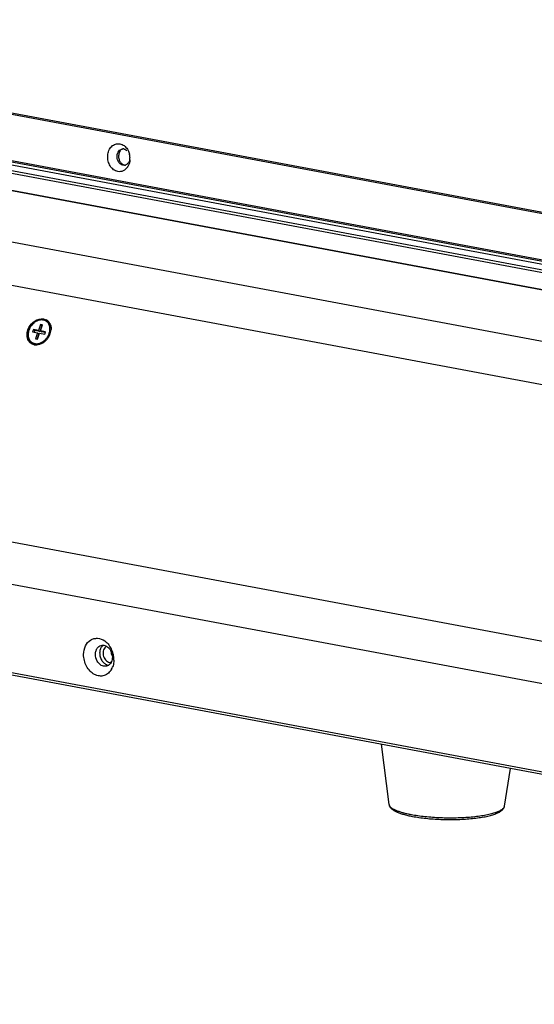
# Model space of a CAD drawing. Header units: millimetres. Extents: x 19192 to 20904, y 1507 to 2734.
# Tile 23 of 80: x 19699 to 19800, y 1515 to 1707. Entities that reach past the tile are written whole.
import ezdxf

# ---------------------------------------------------------------- set-up
doc = ezdxf.new("R2010")
doc.units = ezdxf.units.MM
doc.layers.add('02___PRT_ALL_AXES', color=7, linetype='Continuous')

msp = doc.modelspace()

# ---------------------------------------------------------------- linework, layer by layer
at = {"color": 7, "linetype": 'Continuous'}
for p, q in [((20024.25, 1617.75), (19194.11, 1773)), ((20024.58, 1618.28), (19194.44, 1773.53)), ((20025.2, 1616.46), (19193, 1772.09)), ((19193.21, 1771.63), (20025.41, 1616)), ((19284.54, 1751.2), (20066.88, 1604.89)), ((20066.85, 1604.78), (19284.29, 1751.13)), ((20066.85, 1604.79), (19284.33, 1751.14)), ((20063.7, 1595.33), (19262.45, 1745.18)), ((20060.43, 1587.46), (19256.09, 1737.88)), ((19612.31, 1705.07), (20025.13, 1627.87)), ((20023.92, 1627.72), (19611.09, 1704.93)), ((19610.43, 1696.05), (20023.25, 1618.85)), ((20043.38, 1540.41), (19239.04, 1690.83)), ((20041.91, 1532.39), (19237.57, 1682.82)), ((19719.61, 1678.86), (19719.3, 1678.87)), ((20041.66, 1515.17), (19237.33, 1665.6)), ((20041.92, 1514.68), (19237.58, 1665.11)), ((19703.19, 1647.68), (19702.77, 1646.53)), ((19703.45, 1647.49), (19703.03, 1646.34)), ((19703.17, 1646.45), (19703.58, 1647.6)), ((19703.58, 1647.6), (19703.19, 1647.68)), ((19703.19, 1647.68), (19703.45, 1647.49)), ((19703.54, 1647.47), (19703.45, 1647.49)), ((19704.58, 1648.24), (19704.57, 1648.24)), ((19701.78, 1646.71), (19701.62, 1646.25)), ((19701.62, 1646.25), (19702.6, 1646.07)), ((19702.77, 1646.53), (19701.78, 1646.71)), ((19701.78, 1646.71), (19702.04, 1646.53)), ((19702.04, 1646.53), (19701.92, 1646.2)), ((19703.03, 1646.34), (19702.04, 1646.53)), ((19702.6, 1646.07), (19702.19, 1644.92)), ((19702.86, 1645.88), (19702.49, 1644.86)), ((19702.58, 1644.85), (19703, 1645.99)), ((19702.6, 1646.07), (19702.86, 1645.88)), ((19702.77, 1646.53), (19703.03, 1646.34)), ((19703, 1645.99), (19703.99, 1645.81)), ((19704.15, 1646.27), (19703.17, 1646.45)), ((19703.17, 1646.45), (19703.42, 1646.27)), ((19704.11, 1646.14), (19703.42, 1646.27)), ((19703.99, 1645.81), (19704.15, 1646.27)), ((19705.07, 1645.88), (19705.06, 1645.85)), ((19702.19, 1644.92), (19702.58, 1644.85)), ((19771.39, 1553.8), (19771.39, 1553.8))]:
    msp.add_line(p, q, dxfattribs=at)
for centre, radius, start, end in [((19719.35, 1681.03), 1.02, 88.6353, 96.7325), ((19719.35, 1681.03), 1.02, 79.4147, 88.623), ((19717.29, 1680.2), 3.4, 12.8888, 14.3169), ((19717.2, 1680.18), 3.49, 0.6741, 12.8577), ((19717.24, 1680.18), 3.44, 359.1518, 0.6723), ((19717.3, 1680.18), 3.38, 355.7456, 359.1583), ((19719.49, 1679.87), 1.02, 276.7458, 286.4214), ((19719.49, 1679.87), 1.01, 286.4323, 291.5745), ((19718.09, 1679.92), 2.54, 325.8568, 329.7376), ((19703.52, 1647.16), 1.65, 51.8679, 63.3648), ((19703.54, 1647.07), 1.56, 48.5224, 54.5823), ((19703.36, 1647.03), 1.86, 24.6963, 30.7626), ((19701.72, 1647.08), 3.56, 319.9808, 336.4266), ((19701.85, 1647), 3.2, 327.1654, 333.5307), ((19701.94, 1646.95), 3.1, 333.5404, 340.0391), ((19702.31, 1646.84), 2.72, 349.3357, 350.3512), ((19701.96, 1646.98), 3.3, 336.4826, 340.062), ((19702.38, 1646.83), 2.65, 350.3452, 353.9779), ((19702.1, 1646.93), 3.14, 340.6099, 350.3804), ((19702.28, 1646.9), 2.96, 350.4282, 353.452), ((19702.34, 1645.38), 1.56, 234.5872, 240.6017), ((19702.32, 1645.61), 1.91, 258.6173, 266.7557), ((19702.33, 1645.75), 2.05, 266.7567, 274.1531), ((19702.21, 1646.48), 2.57, 293.809, 296.6332), ((19702.13, 1646.55), 2.88, 294.7116, 298.9968), ((19702.16, 1646.59), 2.69, 296.6305, 301.2486), ((19702.06, 1646.67), 3.01, 298.9979, 302.3455), ((19702.07, 1646.74), 2.87, 301.24, 307.9174), ((19701.96, 1646.83), 3.21, 302.3715, 308.5852), ((19701.86, 1646.96), 3.37, 308.5612, 312.6771), ((19701.81, 1647.01), 3.43, 312.6706, 315.5501), ((19701.79, 1647.02), 3.46, 315.5493, 319.9672), ((19713.04, 1582.26), 4.45, 29.4961, 34.6222), ((19712.77, 1582.12), 4.76, 16.745, 29.4546), ((19712.67, 1582.09), 4.86, 6.0351, 16.7592), ((19712.92, 1582.11), 4.61, 359.2235, 6.0697), ((19714.15, 1581.86), 3.35, 331.3405, 339.6268)]:
    msp.add_arc(centre, radius, start, end, dxfattribs=at)
for points, knots in [([(19718.3, 1677.63), (19718.01, 1677.68), (19717.42, 1677.95), (19716.77, 1678.7), (19716.37, 1679.67), (19716.28, 1680.74), (19716.51, 1681.75), (19717.05, 1682.57), (19717.83, 1683.07), (19718.43, 1683.1), (19718.71, 1683.05)], [0, 0, 0, 0, 0.115735, 0.242473, 0.378624, 0.517794, 0.652217, 0.776321, 0.890019, 1, 1, 1, 1]), ([(19718.51, 1681.61), (19718.6, 1681.73), (19718.81, 1681.92), (19719.09, 1682.02), (19719.23, 1682.03)], [0, 0, 0, 0, 0.513303, 1, 1, 1, 1]), ([(19718.71, 1683.05), (19719, 1683), (19719.59, 1682.72), (19720.01, 1682.24), (19720.18, 1681.97)], [0, 0, 0, 0, 0.477312, 1, 1, 1, 1]), ([(19719.54, 1682.02), (19719.58, 1682.02), (19719.78, 1681.97), (19719.96, 1681.86), (19720.07, 1681.77)], [0, 0, 0, 0, 0.241297, 1, 1, 1, 1]), ([(19720.18, 1681.97), (19720.23, 1681.9), (19720.39, 1681.61), (19720.51, 1681.29), (19720.58, 1681.04)], [0, 0, 0, 0, 0.245462, 1, 1, 1, 1]), ([(19718.36, 1679.65), (19718.2, 1679.96), (19718.06, 1680.67), (19718.3, 1681.36), (19718.51, 1681.61)], [0, 0, 0, 0, 0.514489, 1, 1, 1, 1]), ([(19720.68, 1679.93), (19720.67, 1679.82), (19720.61, 1679.37), (19720.46, 1678.93), (19720.29, 1678.64)], [0, 0, 0, 0, 0.258648, 1, 1, 1, 1]), ([(19720.2, 1678.49), (19719.99, 1678.18), (19719.55, 1677.78), (19718.84, 1677.58), (19718.48, 1677.59), (19718.3, 1677.63)], [0, 0, 0, 0, 0.512849, 0.75682, 1, 1, 1, 1]), ([(19719.3, 1678.87), (19719.11, 1678.9), (19718.71, 1679.1), (19718.46, 1679.45), (19718.36, 1679.65)], [0, 0, 0, 0, 0.474188, 1, 1, 1, 1]), ([(19720.62, 1679.87), (19720.57, 1679.65), (19720.39, 1679.27), (19720.04, 1678.99), (19719.86, 1678.92)], [0, 0, 0, 0, 0.525788, 1, 1, 1, 1]), ([(19703.79, 1648.62), (19703.66, 1648.64), (19703.41, 1648.66), (19703.02, 1648.62), (19702.63, 1648.5), (19702.11, 1648.25), (19701.65, 1647.87), (19701.27, 1647.41), (19701.04, 1647.03), (19700.86, 1646.62), (19700.74, 1646.2), (19700.69, 1645.78), (19700.7, 1645.37), (19700.77, 1645.05), (19700.86, 1644.81), (19700.95, 1644.64), (19701.05, 1644.49), (19701.16, 1644.34), (19701.29, 1644.21), (19701.38, 1644.14), (19701.43, 1644.1)], [0, 0, 0, 0, 0.057124, 0.116457, 0.178245, 0.242422, 0.376029, 0.44454, 0.51306, 0.580808, 0.647077, 0.711306, 0.773153, 0.832544, 0.861414, 0.889786, 0.917732, 0.945346, 0.972735, 1, 1, 1, 1]), ([(19700.71, 1646.67), (19700.92, 1647.24), (19701.61, 1648.24), (19702.74, 1648.77), (19703.29, 1648.81)], [0, 0, 0, 0, 0.52082, 1, 1, 1, 1]), ([(19703.72, 1648.56), (19703.65, 1648.57), (19703.52, 1648.59), (19703.24, 1648.59), (19702.89, 1648.53), (19702.47, 1648.38), (19701.93, 1648.07), (19701.46, 1647.62), (19701.1, 1647.08), (19700.9, 1646.64), (19700.78, 1646.18), (19700.73, 1645.73), (19700.76, 1645.36), (19700.83, 1645.09), (19700.9, 1644.9), (19700.99, 1644.72), (19701.09, 1644.55), (19701.22, 1644.41), (19701.36, 1644.28), (19701.51, 1644.17), (19701.68, 1644.08), (19701.86, 1644.01), (19701.99, 1643.98), (19702.05, 1643.96)], [0, 0, 0, 0, 0.028488, 0.057634, 0.11805, 0.181558, 0.247902, 0.385886, 0.456011, 0.525334, 0.592873, 0.65785, 0.71981, 0.749672, 0.77881, 0.807299, 0.835243, 0.862776, 0.890052, 0.917242, 0.944518, 0.972057, 1, 1, 1, 1]), ([(19703.29, 1648.81), (19703.38, 1648.82), (19703.71, 1648.82), (19704.04, 1648.74), (19704.26, 1648.63)], [0, 0, 0, 0, 0.259904, 1, 1, 1, 1]), ([(19705.01, 1646.55), (19705.03, 1646.67), (19705.03, 1646.91), (19704.99, 1647.26), (19704.89, 1647.59), (19704.74, 1647.88), (19704.55, 1648.13), (19704.3, 1648.33), (19704.02, 1648.48), (19703.82, 1648.54), (19703.72, 1648.56)], [0, 0, 0, 0, 0.138777, 0.272087, 0.400011, 0.523228, 0.643001, 0.761069, 0.879417, 1, 1, 1, 1]), ([(19704.44, 1648.34), (19704.4, 1648.38), (19704.29, 1648.44), (19704.13, 1648.52), (19703.96, 1648.58), (19703.85, 1648.61), (19703.79, 1648.62)], [0, 0, 0, 0, 0.247462, 0.495973, 0.746521, 1, 1, 1, 1]), ([(19705.16, 1646.87), (19705.16, 1647), (19705.13, 1647.27), (19705.03, 1647.58), (19704.92, 1647.81), (19704.82, 1647.97), (19704.71, 1648.11), (19704.62, 1648.2), (19704.58, 1648.24)], [0, 0, 0, 0, 0.265497, 0.519117, 0.642124, 0.762952, 0.882065, 1, 1, 1, 1]), ([(19705.05, 1647.81), (19705.07, 1647.75), (19705.18, 1647.48), (19705.23, 1647.2), (19705.24, 1646.99)], [0, 0, 0, 0, 0.241966, 1, 1, 1, 1]), ([(19700.82, 1644.54), (19700.64, 1644.83), (19700.45, 1645.57), (19700.58, 1646.31), (19700.71, 1646.67)], [0, 0, 0, 0, 0.472657, 1, 1, 1, 1]), ([(19703.83, 1644.48), (19703.97, 1644.59), (19704.23, 1644.83), (19704.45, 1645.11), (19704.54, 1645.26)], [0, 0, 0, 0, 0.496685, 1, 1, 1, 1]), ([(19704.86, 1645.89), (19704.87, 1645.93), (19704.92, 1646.07), (19704.96, 1646.23), (19704.98, 1646.34)], [0, 0, 0, 0, 0.253029, 1, 1, 1, 1]), ([(19701.54, 1643.87), (19701.32, 1643.98), (19701.05, 1644.2), (19700.86, 1644.47), (19700.82, 1644.54)], [0, 0, 0, 0, 0.744934, 1, 1, 1, 1]), ([(19701.57, 1644.02), (19701.65, 1643.97), (19701.81, 1643.9), (19701.98, 1643.85), (19702.07, 1643.84)], [0, 0, 0, 0, 0.495645, 1, 1, 1, 1]), ([(19702.05, 1643.96), (19702.12, 1643.95), (19702.27, 1643.93), (19702.57, 1643.93), (19702.8, 1643.98), (19702.95, 1644.02)], [0, 0, 0, 0, 0.240483, 0.487073, 1, 1, 1, 1]), ([(19703.33, 1643.94), (19703.26, 1643.9), (19702.99, 1643.79), (19702.69, 1643.72), (19702.48, 1643.71)], [0, 0, 0, 0, 0.259023, 1, 1, 1, 1]), ([(19702.95, 1644.02), (19702.97, 1644.03), (19703.08, 1644.06), (19703.18, 1644.1), (19703.25, 1644.13)], [0, 0, 0, 0, 0.246821, 1, 1, 1, 1]), ([(19711.61, 1583.15), (19711.62, 1583.72), (19711.83, 1584.81), (19712.7, 1585.87), (19713.61, 1586.27), (19714.6, 1586.35), (19715.34, 1586.06), (19715.75, 1585.77)], [0, 0, 0, 0, 0.276834, 0.521587, 0.637404, 0.75349, 1, 1, 1, 1]), ([(19715.75, 1585.77), (19715.84, 1585.7), (19716.2, 1585.42), (19716.51, 1585.08), (19716.7, 1584.79)], [0, 0, 0, 0, 0.242133, 1, 1, 1, 1]), ([(19713.93, 1583.19), (19713.93, 1583.26), (19713.94, 1583.56), (19714.02, 1583.85), (19714.1, 1584.04)], [0, 0, 0, 0, 0.257736, 1, 1, 1, 1]), ([(19714.1, 1584.04), (19714.13, 1584.11), (19714.25, 1584.34), (19714.42, 1584.55), (19714.57, 1584.67)], [0, 0, 0, 0, 0.262079, 1, 1, 1, 1]), ([(19715.42, 1584.95), (19715.65, 1584.94), (19716.11, 1584.79), (19716.48, 1584.47), (19716.64, 1584.28)], [0, 0, 0, 0, 0.4749, 1, 1, 1, 1]), ([(19716.64, 1584.28), (19716.69, 1584.23), (19716.87, 1583.98), (19717.01, 1583.7), (19717.09, 1583.49)], [0, 0, 0, 0, 0.244598, 1, 1, 1, 1]), ([(19717.08, 1580.25), (19716.92, 1579.96), (19716.51, 1579.43), (19715.65, 1578.94), (19714.66, 1578.86), (19713.68, 1579.19), (19712.81, 1579.87), (19711.9, 1581.14), (19711.6, 1582.36), (19711.61, 1583.15)], [0, 0, 0, 0, 0.11817, 0.229065, 0.339395, 0.456244, 0.583274, 0.719624, 1, 1, 1, 1]), ([(19714.53, 1581.47), (19714.43, 1581.59), (19714.08, 1582.09), (19713.92, 1582.72), (19713.93, 1583.19)], [0, 0, 0, 0, 0.246295, 1, 1, 1, 1]), ([(19717.24, 1582.57), (19717.24, 1582.28), (19717.13, 1581.72), (19716.8, 1581.24), (19716.59, 1581.08)], [0, 0, 0, 0, 0.527859, 1, 1, 1, 1]), ([(19717.09, 1583.49), (19717.17, 1583.26), (19717.23, 1582.96), (19717.24, 1582.64), (19717.24, 1582.57)], [0, 0, 0, 0, 0.753628, 1, 1, 1, 1]), ([(19717.53, 1582.05), (19717.53, 1581.93), (19717.5, 1581.47), (19717.4, 1581.01), (19717.29, 1580.69)], [0, 0, 0, 0, 0.256594, 1, 1, 1, 1]), ([(19716.14, 1580.85), (19715.86, 1580.78), (19715.22, 1580.83), (19714.73, 1581.23), (19714.53, 1581.47)], [0, 0, 0, 0, 0.469624, 1, 1, 1, 1]), ([(19771.39, 1553.8), (19771.4, 1553.71), (19771.44, 1553.55), (19771.55, 1553.32), (19771.7, 1553.12), (19771.94, 1552.88), (19772.32, 1552.61), (19772.86, 1552.33), (19773.5, 1552.07), (19774.25, 1551.84), (19775.08, 1551.63), (19775.68, 1551.5), (19775.99, 1551.45)], [0, 0, 0, 0, 0.047118, 0.092715, 0.138315, 0.184741, 0.283063, 0.3942, 0.52111, 0.664672, 0.824684, 1, 1, 1, 1]), ([(19771.39, 1553.8), (19771.39, 1553.78), (19771.41, 1553.71), (19771.43, 1553.64), (19771.46, 1553.58)], [0, 0, 0, 0, 0.241227, 1, 1, 1, 1]), ([(19771.46, 1553.58), (19771.51, 1553.49), (19771.61, 1553.36), (19771.78, 1553.2), (19772, 1553.03), (19772.36, 1552.83), (19772.86, 1552.6), (19773.46, 1552.38), (19774.15, 1552.18), (19774.92, 1551.99), (19775.47, 1551.87), (19775.76, 1551.82)], [0, 0, 0, 0, 0.065348, 0.103618, 0.146082, 0.244305, 0.360844, 0.495554, 0.647735, 0.816341, 1, 1, 1, 1]), ([(19775.76, 1551.82), (19776.18, 1551.74), (19777.07, 1551.6), (19778.46, 1551.43), (19779.93, 1551.3), (19781.45, 1551.22), (19782.99, 1551.18), (19784.52, 1551.19), (19786.03, 1551.25), (19787.47, 1551.35), (19788.82, 1551.5), (19790.05, 1551.69), (19791, 1551.88), (19791.68, 1552.05), (19792.13, 1552.19), (19792.53, 1552.33), (19792.89, 1552.48), (19793.21, 1552.63), (19793.47, 1552.79), (19793.68, 1552.95), (19793.85, 1553.12), (19793.96, 1553.29), (19794, 1553.41), (19794.01, 1553.47)], [0, 0, 0, 0, 0.069183, 0.143666, 0.222153, 0.303252, 0.385512, 0.467464, 0.547642, 0.624623, 0.697052, 0.76368, 0.823398, 0.850375, 0.8753, 0.898098, 0.91872, 0.937146, 0.953399, 0.967561, 0.979807, 0.990449, 1, 1, 1, 1]), ([(19775.99, 1551.45), (19776.41, 1551.37), (19777.28, 1551.23), (19778.63, 1551.06), (19780.05, 1550.94), (19781.53, 1550.86), (19783.02, 1550.83), (19784.52, 1550.84), (19785.97, 1550.9), (19787.37, 1551), (19788.68, 1551.15), (19789.88, 1551.33), (19790.8, 1551.52), (19791.47, 1551.7), (19791.91, 1551.83), (19792.32, 1551.98), (19792.68, 1552.13), (19793.01, 1552.3), (19793.3, 1552.48), (19793.56, 1552.68), (19793.77, 1552.91), (19793.9, 1553.12), (19793.98, 1553.32), (19794, 1553.42), (19794.01, 1553.47)], [0, 0, 0, 0, 0.067649, 0.140296, 0.216726, 0.29562, 0.375587, 0.455206, 0.533068, 0.60781, 0.678159, 0.742978, 0.801329, 0.827869, 0.852581, 0.875468, 0.896568, 0.916004, 0.933973, 0.950878, 0.967202, 0.98333, 0.991536, 1, 1, 1, 1])]:
    msp.add_open_spline(points, degree=3, knots=knots, dxfattribs=at)
for points in [[(19704.54, 1648.46), (19704.71, 1648.33), (19704.85, 1648.16), (19704.95, 1647.98)], [(19705.24, 1646.99), (19705.25, 1646.85), (19705.24, 1646.7), (19705.22, 1646.56)], [(19701.94, 1643.74), (19701.8, 1643.77), (19701.67, 1643.81), (19701.54, 1643.87)], [(19714.57, 1584.67), (19714.71, 1584.78), (19714.87, 1584.86), (19715.03, 1584.9)], [(19715.03, 1584.9), (19715.16, 1584.94), (19715.29, 1584.95), (19715.42, 1584.95)], [(19716.59, 1581.08), (19716.46, 1580.98), (19716.3, 1580.9), (19716.14, 1580.85)]]:
    msp.add_open_spline(points, degree=3, dxfattribs=at)
at = {"layer": '02___PRT_ALL_AXES', "color": 7, "linetype": 'Continuous'}
for p, q in [((19716.7, 1581.58), (19717.04, 1581.67)), ((19771.39, 1553.8), (19769.89, 1565.56)), ((19794.01, 1553.47), (19795.17, 1560.83))]:
    msp.add_line(p, q, dxfattribs=at)
msp.add_arc((19719.07, 1583.83), 2.12, 183.4705, 207.8418, dxfattribs=at)
for points, knots in [([(19718.52, 1681.06), (19718.46, 1680.84), (19718.43, 1680.36), (19718.56, 1679.89), (19718.66, 1679.68)], [0, 0, 0, 0, 0.499281, 1, 1, 1, 1]), ([(19718.81, 1681.65), (19718.78, 1681.61), (19718.65, 1681.43), (19718.56, 1681.22), (19718.52, 1681.06)], [0, 0, 0, 0, 0.241361, 1, 1, 1, 1]), ([(19718.66, 1679.68), (19718.74, 1679.53), (19718.94, 1679.25), (19719.22, 1679.05), (19719.36, 1678.98)], [0, 0, 0, 0, 0.519485, 1, 1, 1, 1]), ([(19714.93, 1584.27), (19714.9, 1584.21), (19714.8, 1583.93), (19714.76, 1583.64), (19714.75, 1583.41)], [0, 0, 0, 0, 0.242112, 1, 1, 1, 1]), ([(19715.42, 1584.91), (19715.37, 1584.87), (19715.17, 1584.69), (19715.01, 1584.46), (19714.93, 1584.27)], [0, 0, 0, 0, 0.240413, 1, 1, 1, 1]), ([(19716.1, 1584.71), (19715.98, 1584.65), (19715.74, 1584.45), (19715.5, 1584.04), (19715.4, 1583.54), (19715.43, 1583.01), (19715.6, 1582.5), (19715.88, 1582.06), (19716.25, 1581.73), (19716.55, 1581.61), (19716.7, 1581.58)], [0, 0, 0, 0, 0.109267, 0.227408, 0.355536, 0.490777, 0.627871, 0.760986, 0.885543, 1, 1, 1, 1]), ([(19714.75, 1583.41), (19714.75, 1583.34), (19714.76, 1583.03), (19714.83, 1582.72), (19714.91, 1582.49)], [0, 0, 0, 0, 0.246372, 1, 1, 1, 1]), ([(19714.91, 1582.49), (19714.93, 1582.42), (19715.05, 1582.14), (19715.21, 1581.87), (19715.36, 1581.7)], [0, 0, 0, 0, 0.2554, 1, 1, 1, 1]), ([(19715.36, 1581.7), (19715.4, 1581.64), (19715.59, 1581.43), (19715.83, 1581.27), (19716.01, 1581.18)], [0, 0, 0, 0, 0.260896, 1, 1, 1, 1]), ([(19716.01, 1581.18), (19716.06, 1581.16), (19716.24, 1581.08), (19716.43, 1581.04), (19716.57, 1581.03)], [0, 0, 0, 0, 0.258, 1, 1, 1, 1]), ([(19716.7, 1581.58), (19716.72, 1581.57), (19716.8, 1581.56), (19716.89, 1581.56), (19716.96, 1581.56)], [0, 0, 0, 0, 0.253189, 1, 1, 1, 1])]:
    msp.add_open_spline(points, degree=3, knots=knots, dxfattribs=at)
msp.add_open_spline([(19719.36, 1678.98), (19719.44, 1678.95), (19719.52, 1678.92), (19719.61, 1678.9)], degree=3, dxfattribs=at)

doc.saveas('drawing.dxf')
